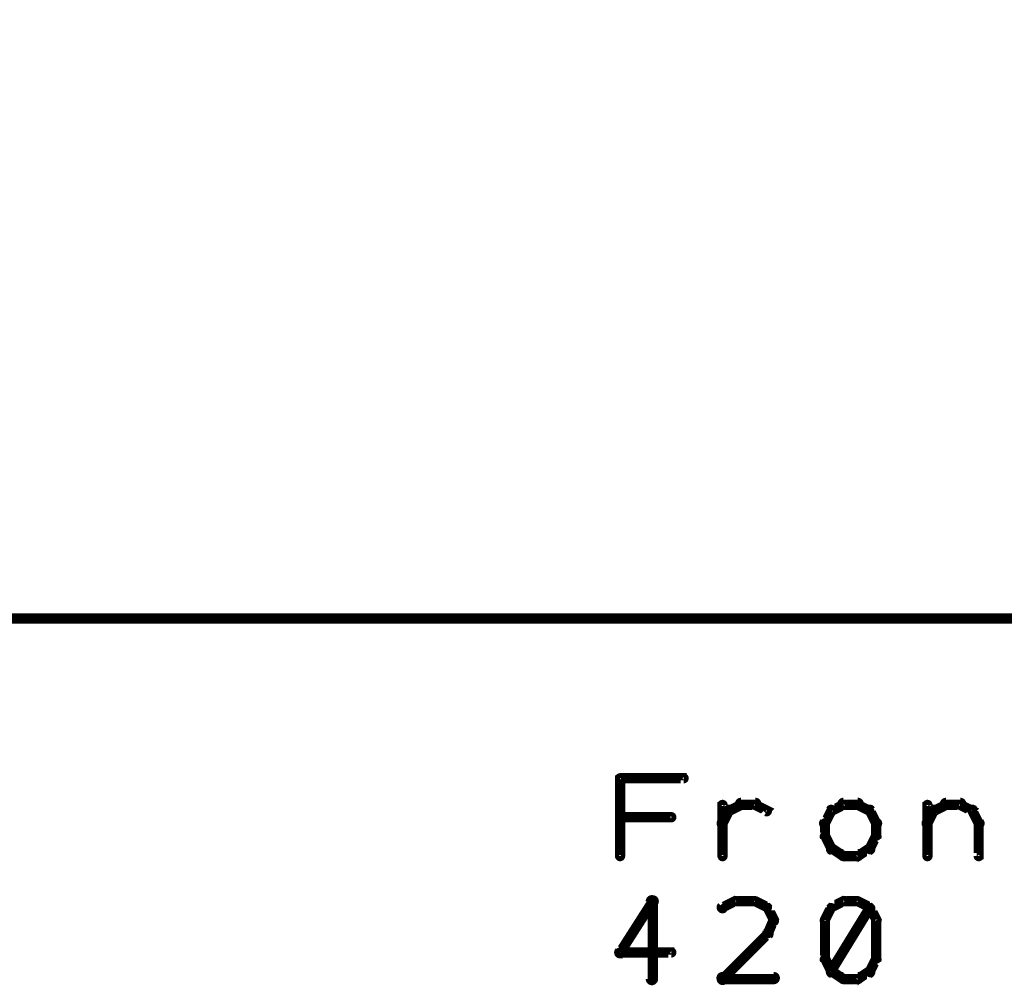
# Model space of a CAD drawing. Extents: x 178 to 725, y 26 to 878.
# Tile 45 of 93: x 506 to 554, y 344 to 391. Entities that reach past the tile are written whole.
import ezdxf

# ---------------------------------------------------------------- set-up
doc = ezdxf.new("R2010")
doc.units = 0
doc.layers.add('DRAWING', color=4, linetype='CONTINUOUS')

msp = doc.modelspace()

# ---------------------------------------------------------------- linework, layer by layer
at = {"layer": 'DRAWING', "color": 2}
for points in [[(242.5, 362, 0.5, 0.5, 0), (662.5, 362, 0, 0, 0), (662.5, 362, 0.3, 0.3, 0), (662.5, 361.9, 0.3, 0.3, 1), (662.5, 362.1, 0, 0, 0), (662.4, 362, 0.3, 0.3, 1), (662.6, 362, 0, 0, 0), (662.5, 362, 0, 0, 0), (662.5, 362, 0.5, 0.5, 0), (662.5, 442, 0, 0, 0), (662.5, 442, 0.3, 0.3, 0), (662.6, 442, 0.3, 0.3, 1), (662.4, 442, 0, 0, 0), (662.5, 441.9, 0.3, 0.3, 1), (662.5, 442.1, 0, 0, 0), (662.5, 442, 0, 0, 0), (662.5, 442, 0.5, 0.5, 0), (242.5, 442, 0, 0, 0)], [(535.4, 350.4, 0.3, 0.3, 1), (535.6, 350.4, 0, 0, 0), (535.5, 350.4, 0, 0, 0), (535.5, 350.4, 0.5, 0.5, 0), (535.5, 354.2, 0.5, 0.5, 0), (535.5, 354.2, 0, 0, 0), (535.5, 354.2, 0.3, 0.3, 0), (535.6, 354.2, 0.3, 0.3, 1), (535.4, 354.2, 0, 0, 0)], [(535.5, 354.3, 0.3, 0.3, 1), (535.5, 354.1, 0, 0, 0), (535.5, 354.2, 0, 0, 0), (535.5, 354.2, 0.5, 0.5, 0), (538.6, 354.2, 0.5, 0.5, 0), (538.6, 354.2, 0, 0, 0), (538.6, 354.2, 0.3, 0.3, 0), (538.6, 354.1, 0.3, 0.3, 1), (538.6, 354.3, 0, 0, 0)], [(540.4, 350.4, 0.3, 0.3, 1), (540.6, 350.4, 0, 0, 0), (540.5, 350.4, 0, 0, 0), (540.5, 350.4, 0.5, 0.5, 0), (540.5, 352.9, 0.5, 0.5, 0), (540.5, 352.9, 0, 0, 0), (540.5, 352.9, 0.3, 0.3, 0), (540.6, 352.9, 0.3, 0.3, 1), (540.4, 352.9, 0, 0, 0)], [(540.8, 352.7, 0.3, 0.3, 1), (540.9, 352.5, 0, 0, 0), (540.8, 352.6, 0, 0, 0), (540.8, 352.6, 0.5, 0.5, 0), (541.4, 352.9, 0.5, 0.5, 0), (541.4, 352.9, 0, 0, 0), (541.4, 352.9, 0.3, 0.3, 0), (541.5, 352.8, 0.3, 0.3, 1), (541.4, 353, 0, 0, 0)], [(541.4, 353.1, 0.3, 0.3, 1), (541.4, 352.8, 0, 0, 0), (541.4, 352.9, 0, 0, 0), (541.4, 352.9, 0.5, 0.5, 0), (542.1, 352.9, 0.5, 0.5, 0), (542.1, 352.9, 0, 0, 0), (542.1, 352.9, 0.3, 0.3, 0), (542.1, 352.8, 0.3, 0.3, 1), (542.1, 353.1, 0, 0, 0)], [(542.1, 353, 0.3, 0.3, 1), (542, 352.8, 0, 0, 0), (542.1, 352.9, 0, 0, 0), (542.1, 352.9, 0.5, 0.5, 0), (542.7, 352.6, 0.5, 0.5, 0), (542.7, 352.6, 0, 0, 0), (542.7, 352.6, 0.3, 0.3, 0), (542.6, 352.5, 0.3, 0.3, 1), (542.7, 352.7, 0, 0, 0)], [(546.5, 352.8, 0.3, 0.3, 1), (546.4, 353, 0, 0, 0), (546.4, 352.9, 0, 0, 0), (546.4, 352.9, 0.5, 0.5, 0), (545.8, 352.6, 0.5, 0.5, 0), (545.8, 352.6, 0, 0, 0), (545.8, 352.6, 0.3, 0.3, 0), (545.8, 352.7, 0.3, 0.3, 1), (545.9, 352.5, 0, 0, 0)], [(547.1, 352.8, 0.3, 0.3, 1), (547.1, 353.1, 0, 0, 0), (547.1, 352.9, 0, 0, 0), (547.1, 352.9, 0.5, 0.5, 0), (546.4, 352.9, 0.5, 0.5, 0), (546.4, 352.9, 0, 0, 0), (546.4, 352.9, 0.3, 0.3, 0), (546.4, 353.1, 0.3, 0.3, 1), (546.4, 352.8, 0, 0, 0)], [(547.6, 352.5, 0.3, 0.3, 1), (547.7, 352.7, 0, 0, 0), (547.7, 352.6, 0, 0, 0), (547.7, 352.6, 0.5, 0.5, 0), (547.1, 352.9, 0.5, 0.5, 0), (547.1, 352.9, 0, 0, 0), (547.1, 352.9, 0.3, 0.3, 0), (547.1, 353, 0.3, 0.3, 1), (547, 352.8, 0, 0, 0)], [(550.4, 350.4, 0.3, 0.3, 1), (550.6, 350.4, 0, 0, 0), (550.5, 350.4, 0, 0, 0), (550.5, 350.4, 0.5, 0.5, 0), (550.5, 352.9, 0.5, 0.5, 0), (550.5, 352.9, 0, 0, 0), (550.5, 352.9, 0.3, 0.3, 0), (550.6, 352.9, 0.3, 0.3, 1), (550.4, 352.9, 0, 0, 0)], [(550.8, 352.7, 0.3, 0.3, 1), (550.9, 352.5, 0, 0, 0), (550.8, 352.6, 0, 0, 0), (550.8, 352.6, 0.5, 0.5, 0), (551.4, 352.9, 0.5, 0.5, 0), (551.4, 352.9, 0, 0, 0), (551.4, 352.9, 0.3, 0.3, 0), (551.5, 352.8, 0.3, 0.3, 1), (551.4, 353, 0, 0, 0)], [(551.4, 353.1, 0.3, 0.3, 1), (551.4, 352.8, 0, 0, 0), (551.4, 352.9, 0, 0, 0), (551.4, 352.9, 0.5, 0.5, 0), (552.1, 352.9, 0.5, 0.5, 0), (552.1, 352.9, 0, 0, 0), (552.1, 352.9, 0.3, 0.3, 0), (552.1, 352.8, 0.3, 0.3, 1), (552.1, 353.1, 0, 0, 0)], [(552.1, 353, 0.3, 0.3, 1), (552, 352.8, 0, 0, 0), (552.1, 352.9, 0, 0, 0), (552.1, 352.9, 0.5, 0.5, 0), (552.7, 352.6, 0.5, 0.5, 0), (552.7, 352.6, 0, 0, 0), (552.7, 352.6, 0.3, 0.3, 0), (552.6, 352.5, 0.3, 0.3, 1), (552.7, 352.7, 0, 0, 0)], [(540.4, 352.1, 0.3, 0.3, 1), (540.6, 351.9, 0, 0, 0), (540.5, 352, 0, 0, 0), (540.5, 352, 0.5, 0.5, 0), (540.8, 352.6, 0.5, 0.5, 0), (540.8, 352.6, 0, 0, 0), (540.8, 352.6, 0.3, 0.3, 0), (540.9, 352.6, 0.3, 0.3, 1), (540.7, 352.7, 0, 0, 0)], [(545.9, 352.6, 0.3, 0.3, 1), (545.7, 352.7, 0, 0, 0), (545.8, 352.6, 0, 0, 0), (545.8, 352.6, 0.5, 0.5, 0), (545.5, 352, 0.5, 0.5, 0), (545.5, 352, 0, 0, 0), (545.5, 352, 0.3, 0.3, 0), (545.4, 352.1, 0.3, 0.3, 1), (545.6, 351.9, 0, 0, 0)], [(547.9, 351.9, 0.3, 0.3, 1), (548.1, 352.1, 0, 0, 0), (548, 352, 0, 0, 0), (548, 352, 0.5, 0.5, 0), (547.7, 352.6, 0.5, 0.5, 0), (547.7, 352.6, 0, 0, 0), (547.7, 352.6, 0.3, 0.3, 0), (547.8, 352.7, 0.3, 0.3, 1), (547.6, 352.6, 0, 0, 0)], [(550.4, 352.1, 0.3, 0.3, 1), (550.6, 351.9, 0, 0, 0), (550.5, 352, 0, 0, 0), (550.5, 352, 0.5, 0.5, 0), (550.8, 352.6, 0.5, 0.5, 0), (550.8, 352.6, 0, 0, 0), (550.8, 352.6, 0.3, 0.3, 0), (550.9, 352.6, 0.3, 0.3, 1), (550.7, 352.7, 0, 0, 0)], [(552.8, 352.7, 0.3, 0.3, 1), (552.6, 352.6, 0, 0, 0), (552.7, 352.6, 0, 0, 0), (552.7, 352.6, 0.5, 0.5, 0), (553, 352, 0.5, 0.5, 0), (553, 352, 0, 0, 0), (553, 352, 0.3, 0.3, 0), (552.9, 351.9, 0.3, 0.3, 1), (553.1, 352.1, 0, 0, 0)], [(538, 352.2, 0.3, 0.3, 1), (538, 352.4, 0, 0, 0), (538, 352.3, 0, 0, 0), (538, 352.3, 0.5, 0.5, 0), (535.5, 352.3, 0.5, 0.5, 0), (535.5, 352.3, 0, 0, 0), (535.5, 352.3, 0.3, 0.3, 0), (535.5, 352.4, 0.3, 0.3, 1), (535.5, 352.2, 0, 0, 0)], [(545.6, 352, 0.3, 0.3, 1), (545.4, 352, 0, 0, 0), (545.5, 352, 0, 0, 0), (545.5, 352, 0.5, 0.5, 0), (545.5, 351.4, 0.5, 0.5, 0), (545.5, 351.4, 0, 0, 0), (545.5, 351.4, 0.3, 0.3, 0), (545.4, 351.4, 0.3, 0.3, 1), (545.6, 351.4, 0, 0, 0)], [(547.9, 351.4, 0.3, 0.3, 1), (548.1, 351.4, 0, 0, 0), (548, 351.4, 0, 0, 0), (548, 351.4, 0.5, 0.5, 0), (548, 352, 0.5, 0.5, 0), (548, 352, 0, 0, 0), (548, 352, 0.3, 0.3, 0), (548.1, 352, 0.3, 0.3, 1), (547.9, 352, 0, 0, 0)], [(553.1, 352, 0.3, 0.3, 1), (552.9, 352, 0, 0, 0), (553, 352, 0, 0, 0), (553, 352, 0.5, 0.5, 0), (553, 350.4, 0.5, 0.5, 0), (553, 350.4, 0, 0, 0), (553, 350.4, 0.3, 0.3, 0), (552.9, 350.4, 0.3, 0.3, 1), (553.1, 350.4, 0, 0, 0)], [(547.6, 350.8, 0.3, 0.3, 1), (547.8, 350.7, 0, 0, 0), (547.7, 350.8, 0, 0, 0), (547.7, 350.8, 0.5, 0.5, 0), (548, 351.4, 0.5, 0.5, 0), (548, 351.4, 0, 0, 0), (548, 351.4, 0.3, 0.3, 0), (548.1, 351.3, 0.3, 0.3, 1), (547.9, 351.4, 0, 0, 0)], [(545.6, 351.4, 0.3, 0.3, 1), (545.4, 351.3, 0, 0, 0), (545.5, 351.4, 0, 0, 0), (545.5, 351.4, 0.5, 0.5, 0), (545.8, 350.8, 0.5, 0.5, 0), (545.8, 350.8, 0, 0, 0), (545.8, 350.8, 0.3, 0.3, 0), (545.7, 350.7, 0.3, 0.3, 1), (545.9, 350.8, 0, 0, 0)], [(545.9, 350.9, 0.3, 0.3, 1), (545.8, 350.6, 0, 0, 0), (545.8, 350.8, 0, 0, 0), (545.8, 350.8, 0.5, 0.5, 0), (546.4, 350.4, 0.5, 0.5, 0), (546.4, 350.4, 0, 0, 0), (546.4, 350.4, 0.3, 0.3, 0), (546.4, 350.3, 0.3, 0.3, 1), (546.5, 350.5, 0, 0, 0)], [(546.4, 350.6, 0.3, 0.3, 1), (546.4, 350.3, 0, 0, 0), (546.4, 350.4, 0, 0, 0), (546.4, 350.4, 0.5, 0.5, 0), (547.1, 350.4, 0.5, 0.5, 0), (547.1, 350.4, 0, 0, 0), (547.1, 350.4, 0.3, 0.3, 0), (547.1, 350.3, 0.3, 0.3, 1), (547.1, 350.6, 0, 0, 0)], [(547, 350.5, 0.3, 0.3, 1), (547.1, 350.3, 0, 0, 0), (547.1, 350.4, 0, 0, 0), (547.1, 350.4, 0.5, 0.5, 0), (547.7, 350.8, 0.5, 0.5, 0), (547.7, 350.8, 0, 0, 0), (547.7, 350.8, 0.3, 0.3, 0), (547.7, 350.6, 0.3, 0.3, 1), (547.6, 350.9, 0, 0, 0)], [(537.2, 348.1, 0.3, 0.3, 1), (537, 348.3, 0, 0, 0), (537.1, 348.2, 0, 0, 0), (537.1, 348.2, 0.5, 0.5, 0), (535.5, 345.7, 0.5, 0.5, 0), (535.5, 345.7, 0, 0, 0), (535.5, 345.7, 0.3, 0.3, 0), (535.4, 345.8, 0.3, 0.3, 1), (535.6, 345.6, 0, 0, 0)], [(536.9, 344.4, 0.3, 0.3, 1), (537.2, 344.4, 0, 0, 0), (537.1, 344.4, 0, 0, 0), (537.1, 344.4, 0.5, 0.5, 0), (537.1, 348.2, 0.5, 0.5, 0), (537.1, 348.2, 0, 0, 0), (537.1, 348.2, 0.3, 0.3, 0), (537.2, 348.2, 0.3, 0.3, 1), (536.9, 348.2, 0, 0, 0)], [(541.2, 348.1, 0.3, 0.3, 1), (541.1, 348.3, 0, 0, 0), (541.1, 348.2, 0, 0, 0), (541.1, 348.2, 0.5, 0.5, 0), (540.5, 347.9, 0.5, 0.5, 0), (540.5, 347.9, 0, 0, 0), (540.5, 347.9, 0.3, 0.3, 0), (540.4, 348, 0.3, 0.3, 1), (540.6, 347.8, 0, 0, 0)], [(542.1, 348.1, 0.3, 0.3, 1), (542.1, 348.3, 0, 0, 0), (542.1, 348.2, 0, 0, 0), (542.1, 348.2, 0.5, 0.5, 0), (541.1, 348.2, 0.5, 0.5, 0), (541.1, 348.2, 0, 0, 0), (541.1, 348.2, 0.3, 0.3, 0), (541.1, 348.3, 0.3, 0.3, 1), (541.1, 348.1, 0, 0, 0)], [(542.6, 347.8, 0.3, 0.3, 1), (542.7, 348, 0, 0, 0), (542.7, 347.9, 0, 0, 0), (542.7, 347.9, 0.5, 0.5, 0), (542.1, 348.2, 0.5, 0.5, 0), (542.1, 348.2, 0, 0, 0), (542.1, 348.2, 0.3, 0.3, 0), (542.1, 348.3, 0.3, 0.3, 1), (542, 348.1, 0, 0, 0)], [(546.5, 348.1, 0.3, 0.3, 1), (546.4, 348.3, 0, 0, 0), (546.4, 348.2, 0, 0, 0), (546.4, 348.2, 0.5, 0.5, 0), (545.8, 347.9, 0.5, 0.5, 0), (545.8, 347.9, 0, 0, 0), (545.8, 347.9, 0.3, 0.3, 0), (545.8, 348, 0.3, 0.3, 1), (545.9, 347.8, 0, 0, 0)], [(547.1, 348.1, 0.3, 0.3, 1), (547.1, 348.3, 0, 0, 0), (547.1, 348.2, 0, 0, 0), (547.1, 348.2, 0.5, 0.5, 0), (546.4, 348.2, 0.5, 0.5, 0), (546.4, 348.2, 0, 0, 0), (546.4, 348.2, 0.3, 0.3, 0), (546.4, 348.3, 0.3, 0.3, 1), (546.4, 348.1, 0, 0, 0)], [(547.6, 347.8, 0.3, 0.3, 1), (547.7, 348, 0, 0, 0), (547.7, 347.9, 0, 0, 0), (547.7, 347.9, 0.5, 0.5, 0), (547.1, 348.2, 0.5, 0.5, 0), (547.1, 348.2, 0, 0, 0), (547.1, 348.2, 0.3, 0.3, 0), (547.1, 348.3, 0.3, 0.3, 1), (547, 348.1, 0, 0, 0)], [(542.9, 347.2, 0.3, 0.3, 1), (543.1, 347.3, 0, 0, 0), (543, 347.3, 0, 0, 0), (543, 347.3, 0.5, 0.5, 0), (542.7, 347.9, 0.5, 0.5, 0), (542.7, 347.9, 0, 0, 0), (542.7, 347.9, 0.3, 0.3, 0), (542.8, 347.9, 0.3, 0.3, 1), (542.6, 347.8, 0, 0, 0)], [(545.9, 347.8, 0.3, 0.3, 1), (545.7, 347.9, 0, 0, 0), (545.8, 347.9, 0, 0, 0), (545.8, 347.9, 0.5, 0.5, 0), (545.5, 347.3, 0.5, 0.5, 0), (545.5, 347.3, 0, 0, 0), (545.5, 347.3, 0.3, 0.3, 0), (545.4, 347.3, 0.3, 0.3, 1), (545.6, 347.2, 0, 0, 0)], [(545.7, 344.8, 0.3, 0.3, 1), (545.9, 344.7, 0, 0, 0), (545.8, 344.8, 0, 0, 0), (545.8, 344.8, 0.5, 0.5, 0), (547.7, 347.9, 0.5, 0.5, 0), (547.7, 347.9, 0, 0, 0), (547.7, 347.9, 0.3, 0.3, 0), (547.8, 347.8, 0.3, 0.3, 1), (547.6, 347.9, 0, 0, 0)], [(547.9, 347.2, 0.3, 0.3, 1), (548.1, 347.3, 0, 0, 0), (548, 347.3, 0, 0, 0), (548, 347.3, 0.5, 0.5, 0), (547.7, 347.9, 0.5, 0.5, 0), (547.7, 347.9, 0, 0, 0), (547.7, 347.9, 0.3, 0.3, 0), (547.8, 347.9, 0.3, 0.3, 1), (547.6, 347.8, 0, 0, 0)], [(542.6, 346.7, 0.3, 0.3, 1), (542.8, 346.6, 0, 0, 0), (542.7, 346.6, 0, 0, 0), (542.7, 346.6, 0.5, 0.5, 0), (543, 347.3, 0.5, 0.5, 0), (543, 347.3, 0, 0, 0), (543, 347.3, 0.3, 0.3, 0), (543.1, 347.2, 0.3, 0.3, 1), (542.9, 347.3, 0, 0, 0)], [(545.6, 347.3, 0.3, 0.3, 1), (545.4, 347.3, 0, 0, 0), (545.5, 347.3, 0, 0, 0), (545.5, 347.3, 0.5, 0.5, 0), (545.5, 345.4, 0.5, 0.5, 0), (545.5, 345.4, 0, 0, 0), (545.5, 345.4, 0.3, 0.3, 0), (545.4, 345.4, 0.3, 0.3, 1), (545.6, 345.4, 0, 0, 0)], [(547.9, 345.4, 0.3, 0.3, 1), (548.1, 345.4, 0, 0, 0), (548, 345.4, 0, 0, 0), (548, 345.4, 0.5, 0.5, 0), (548, 347.3, 0.5, 0.5, 0), (548, 347.3, 0, 0, 0), (548, 347.3, 0.3, 0.3, 0), (548.1, 347.3, 0.3, 0.3, 1), (547.9, 347.3, 0, 0, 0)], [(540.4, 344.5, 0.3, 0.3, 1), (540.6, 344.3, 0, 0, 0), (540.5, 344.4, 0, 0, 0), (540.5, 344.4, 0.5, 0.5, 0), (542.7, 346.6, 0.5, 0.5, 0), (542.7, 346.6, 0, 0, 0), (542.7, 346.6, 0.3, 0.3, 0), (542.8, 346.5, 0.3, 0.3, 1), (542.6, 346.7, 0, 0, 0)], [(535.5, 345.8, 0.3, 0.3, 1), (535.5, 345.6, 0, 0, 0), (535.5, 345.7, 0, 0, 0), (535.5, 345.7, 0.5, 0.5, 0), (538, 345.7, 0.5, 0.5, 0), (538, 345.7, 0, 0, 0), (538, 345.7, 0.3, 0.3, 0), (538, 345.6, 0.3, 0.3, 1), (538, 345.8, 0, 0, 0)], [(545.6, 345.4, 0.3, 0.3, 1), (545.4, 345.3, 0, 0, 0), (545.5, 345.4, 0, 0, 0), (545.5, 345.4, 0.5, 0.5, 0), (545.8, 344.8, 0.5, 0.5, 0), (545.8, 344.8, 0, 0, 0), (545.8, 344.8, 0.3, 0.3, 0), (545.7, 344.7, 0.3, 0.3, 1), (545.9, 344.8, 0, 0, 0)], [(547.6, 344.8, 0.3, 0.3, 1), (547.8, 344.7, 0, 0, 0), (547.7, 344.8, 0, 0, 0), (547.7, 344.8, 0.5, 0.5, 0), (548, 345.4, 0.5, 0.5, 0), (548, 345.4, 0, 0, 0), (548, 345.4, 0.3, 0.3, 0), (548.1, 345.3, 0.3, 0.3, 1), (547.9, 345.4, 0, 0, 0)], [(545.9, 344.9, 0.3, 0.3, 1), (545.8, 344.6, 0, 0, 0), (545.8, 344.8, 0, 0, 0), (545.8, 344.8, 0.5, 0.5, 0), (546.4, 344.4, 0.5, 0.5, 0), (546.4, 344.4, 0, 0, 0), (546.4, 344.4, 0.3, 0.3, 0), (546.4, 344.3, 0.3, 0.3, 1), (546.5, 344.5, 0, 0, 0)], [(547, 344.5, 0.3, 0.3, 1), (547.1, 344.3, 0, 0, 0), (547.1, 344.4, 0, 0, 0), (547.1, 344.4, 0.5, 0.5, 0), (547.7, 344.8, 0.5, 0.5, 0), (547.7, 344.8, 0, 0, 0), (547.7, 344.8, 0.3, 0.3, 0), (547.7, 344.6, 0.3, 0.3, 1), (547.6, 344.9, 0, 0, 0)], [(543, 344.3, 0.3, 0.3, 1), (543, 344.6, 0, 0, 0), (543, 344.4, 0, 0, 0), (543, 344.4, 0.5, 0.5, 0), (540.5, 344.4, 0.5, 0.5, 0), (540.5, 344.4, 0, 0, 0), (540.5, 344.4, 0.3, 0.3, 0), (540.5, 344.6, 0.3, 0.3, 1), (540.5, 344.3, 0, 0, 0)], [(546.4, 344.6, 0.3, 0.3, 1), (546.4, 344.3, 0, 0, 0), (546.4, 344.4, 0, 0, 0), (546.4, 344.4, 0.5, 0.5, 0), (547.1, 344.4, 0.5, 0.5, 0), (547.1, 344.4, 0, 0, 0), (547.1, 344.4, 0.3, 0.3, 0), (547.1, 344.3, 0.3, 0.3, 1), (547.1, 344.6, 0, 0, 0)]]:
    msp.add_lwpolyline(points, format="xyseb", dxfattribs=at)

doc.saveas('drawing.dxf')
